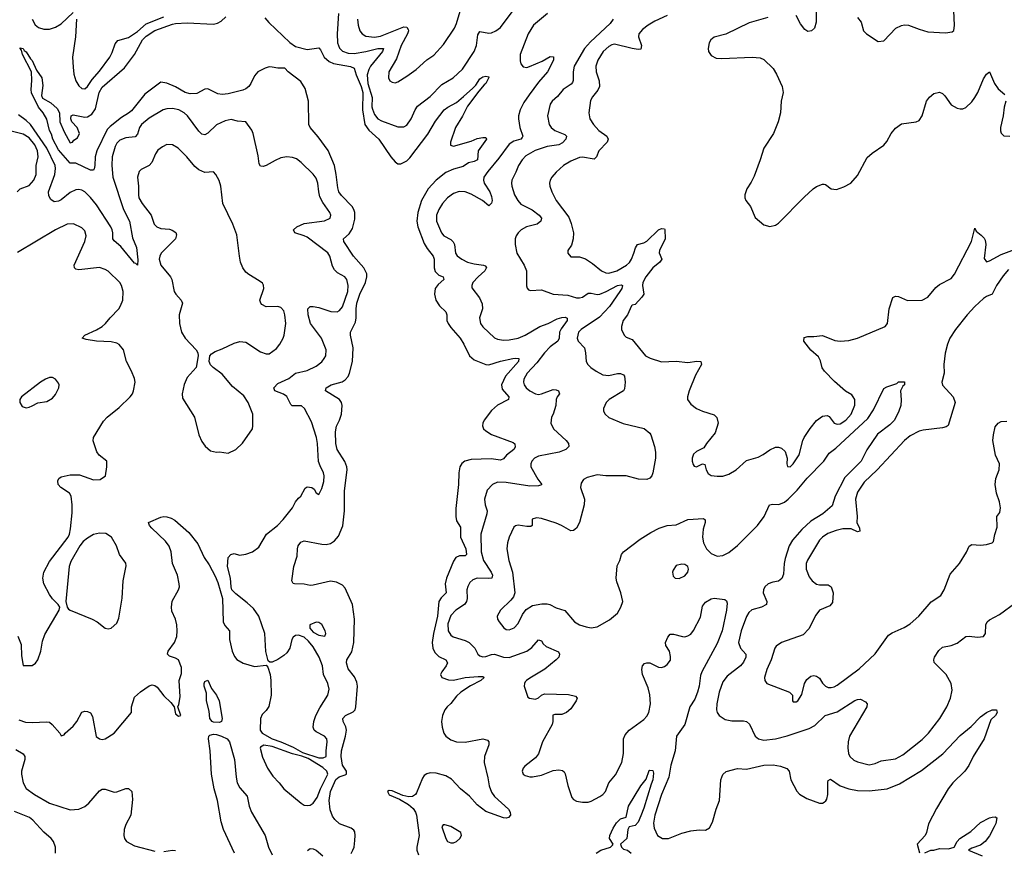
# Model space of a CAD drawing. Header units: inches. Extents: x 1550315 to 1685896, y 510706 to 640504.
# Tile 48 of 256: x 1582226 to 1588952, y 540969 to 546647. Entities that reach past the tile are written whole.
import ezdxf

# ---------------------------------------------------------------- set-up
doc = ezdxf.new("R2010")
doc.units = ezdxf.units.IN
doc.header["$MEASUREMENT"] = 0
doc.layers.add('B5584', color=7, linetype='Continuous')

msp = doc.modelspace()

# ---------------------------------------------------------------- linework, layer by layer
at = {"layer": 'B5584', "color": 5}
for points, elevation in [([(1582310, 546650.6), (1582331.7, 546611.7), (1582353.5, 546593.5), (1582390, 546582.4), (1582430, 546583.1), (1582470, 546596), (1582510, 546618.9), (1582590, 546697.1)], 540), ([(1584403.6, 546690), (1584393.9, 546550), (1584396.6, 546490), (1584410, 546452.9), (1584430, 546432.7), (1584470, 546417.3), (1584510, 546416.3), (1584590.2, 546429.8), (1584672.3, 546450), (1584711.3, 546451.3), (1584704, 546430), (1584622.3, 546330), (1584610, 546306.9), (1584599.6, 546270), (1584604.8, 546210), (1584634.6, 546114.6), (1584632.1, 546052.1), (1584635.6, 546035.6), (1584650, 545999.6), (1584672.6, 545970), (1584696.7, 545956.7), (1584810, 545914.9), (1584850, 545913.7), (1584870, 545926.4), (1584900.4, 545970), (1584927.6, 546030), (1584944.3, 546055.8), (1585030, 546122.6), (1585110, 546203.5), (1585187.1, 546250), (1585251, 546309), (1585330.6, 546430), (1585345.6, 546470), (1585355.8, 546544.2), (1585370, 546567), (1585430, 546555.3), (1585450, 546558), (1585477.6, 546570), (1585510, 546594.8), (1585590, 546700.9)], 540), ([(1584533, 546650), (1584537.8, 546610), (1584550.2, 546570.2), (1584565.7, 546550), (1584590, 546535.2), (1584650, 546526.8), (1584690, 546534.2), (1584850, 546597.6), (1584870, 546596.1), (1584879.4, 546579.4), (1584881.1, 546570), (1584874.4, 546550), (1584832, 546470), (1584801, 546379), (1584747.7, 546290), (1584744.4, 546250), (1584754.8, 546230), (1584770, 546219.1), (1584790, 546215.5), (1584810, 546223.1), (1584870, 546260.3), (1584934, 546306), (1585007.9, 546372.1), (1585056, 546404), (1585121.5, 546478.5), (1585195.1, 546590), (1585210, 546622), (1585234.8, 546705.2)], 560), ([(1585830.4, 546689.6), (1585736.4, 546610), (1585700.1, 546550), (1585645.5, 546410), (1585645.4, 546365.4), (1585650, 546346), (1585664.7, 546324.7), (1585690, 546321.3), (1585708.1, 546328.1), (1585795.8, 546364.2), (1585850, 546395.2), (1585873.3, 546393.3), (1585872.8, 546370), (1585831.5, 546290), (1585770, 546219.4), (1585705.6, 546134.4), (1585670, 546081), (1585644.5, 546030), (1585633.5, 545990), (1585634.4, 545970), (1585643.5, 545910), (1585663.6, 545850), (1585659, 545841), (1585650.3, 545830), (1585602.5, 545817.5), (1585570, 545796.8), (1585499.9, 545700.1), (1585422.8, 545610), (1585397.3, 545570), (1585393.9, 545550), (1585398.8, 545530), (1585436.4, 545470), (1585450, 545438.4), (1585452.5, 545410), (1585448.1, 545391.9), (1585430, 545375.1), (1585388.3, 545410), (1585310, 545455.4), (1585270, 545471.4), (1585227.8, 545472.2), (1585190, 545458.7), (1585147.7, 545430), (1585114.7, 545390), (1585090, 545349.6), (1585073.4, 545310), (1585073.4, 545270), (1585106.3, 545190), (1585123.8, 545170), (1585170, 545143.6), (1585187.8, 545127.8), (1585196.5, 545110), (1585204, 545050), (1585213.6, 545033.6), (1585245.5, 545010), (1585285.5, 544990), (1585330, 544977.2), (1585394, 544970), (1585404.9, 544965), (1585413.7, 544953.7), (1585403.9, 544930), (1585357.7, 544890), (1585322, 544850), (1585314.4, 544830), (1585315.2, 544815.2), (1585366.4, 544746.4), (1585384.6, 544704.6), (1585388, 544670), (1585366.5, 544610), (1585374.6, 544570), (1585390, 544547.2), (1585470, 544472), (1585490, 544462.3), (1585530, 544456.2), (1585570, 544458.4), (1585630, 544469.3), (1585678.7, 544490), (1585778.9, 544550), (1585835.8, 544570), (1585897.1, 544602.9), (1585930, 544612.2), (1585952.7, 544612.7), (1585966.7, 544606.7), (1585966.2, 544590), (1585925.4, 544534.6), (1585914.1, 544510), (1585910.1, 544469.9), (1585902.9, 544450), (1585850, 544411.1), (1585812, 544370), (1585759.4, 544300.6), (1585692.8, 544230), (1585670.2, 544190), (1585667.6, 544170), (1585672, 544150), (1585685.6, 544130), (1585710.2, 544110), (1585750, 544089.6), (1585770, 544085.9), (1585790, 544089.1), (1585870, 544118.3), (1585890, 544116.8), (1585906.4, 544110), (1585914, 544090), (1585897.1, 544070), (1585890.4, 544050), (1585888.9, 544010), (1585870.2, 543949.8), (1585859.5, 543930), (1585854.4, 543890), (1585872.7, 543850), (1585958, 543770), (1585974, 543750), (1585977.1, 543730), (1585956.4, 543710), (1585910.6, 543690), (1585770, 543663.8), (1585743.1, 543650), (1585724.6, 543630), (1585716.5, 543610), (1585716.5, 543590), (1585765.3, 543505.3), (1585792, 543470), (1585790, 543467), (1585770, 543459.7), (1585710, 543458.7), (1585550, 543483.1), (1585490, 543485.4), (1585455.5, 543470), (1585418.4, 543430), (1585402, 543370), (1585405.3, 543330), (1585418.5, 543290), (1585417.2, 543270), (1585376.3, 543130), (1585377.2, 543010), (1585394.3, 542950), (1585446.4, 542870), (1585454.6, 542850), (1585450.2, 542830), (1585430, 542826.5), (1585350, 542829), (1585321.3, 542818.7), (1585300.3, 542799.7), (1585286.6, 542773.4), (1585281.5, 542750), (1585283, 542690), (1585278.4, 542670), (1585264, 542650), (1585206.3, 542610), (1585170, 542573.7), (1585150, 542517.2), (1585152.6, 542470), (1585170, 542439.5), (1585187.3, 542427.3), (1585270, 542403.8), (1585296, 542390), (1585335.3, 542350), (1585356.5, 542310), (1585370, 542298.3), (1585390, 542292.6), (1585410, 542294.7), (1585450, 542308.4), (1585470, 542309.3), (1585530, 542288.3), (1585570, 542286.3), (1585690, 542330.2), (1585723.9, 542356.1), (1585770, 542406.7), (1585790, 542400.5), (1585801.4, 542381.4), (1585822.8, 542362.9), (1585905.7, 542325.7), (1585914.4, 542310), (1585908.4, 542290), (1585890.3, 542270), (1585813.8, 542206.2), (1585710, 542145.3), (1585686.9, 542130), (1585680, 542120), (1585673.4, 542110), (1585672.4, 542090), (1585696, 542016), (1585708.2, 542008.2), (1585750, 542001.6), (1585770, 542010.4), (1585789.6, 542030), (1585810, 542037.6), (1585974, 542034), (1586022.5, 542022.5), (1586034, 542010), (1586028, 541990), (1585990, 541937), (1585962, 541910), (1585930, 541897.2), (1585882, 541898), (1585867.2, 541892.8), (1585868.9, 541850), (1585864.2, 541830), (1585796.9, 541710), (1585771.1, 541628.9), (1585750, 541600.5), (1585676.7, 541543.3), (1585666, 541530), (1585659.3, 541510), (1585664.9, 541490), (1585679.5, 541479.5), (1585710, 541470.3), (1585730, 541470.3), (1585790, 541483.6), (1585870, 541514.9), (1585910, 541518.3), (1585933.8, 541513.8), (1585945.9, 541505.8), (1585952.8, 541492.8), (1585970, 541411.3), (1585997.1, 541330), (1586010, 541315.5), (1586030, 541304.9), (1586070, 541297.6), (1586110, 541298.7), (1586130, 541303.7), (1586190, 541336.5), (1586210.6, 541349.4), (1586228.4, 541371.6), (1586250, 541430.4), (1586295.3, 541484.7), (1586339.4, 541570), (1586351.4, 541630), (1586351.8, 541730), (1586361.3, 541758.7), (1586388.4, 541790), (1586490, 541863.2), (1586510, 541885.3), (1586523.5, 541910), (1586534.8, 541970), (1586530.7, 542030.7), (1586519, 542079), (1586479.7, 542170), (1586474.8, 542205.2), (1586481.2, 542230), (1586495.1, 542244.9), (1586510, 542250.6), (1586530, 542250.6), (1586590, 542221.6), (1586610, 542219.5), (1586630, 542225.3), (1586650, 542238.4), (1586670.8, 542269.2), (1586672.9, 542292.9), (1586665.1, 542330), (1586640.9, 542370), (1586638, 542390), (1586654.2, 542425.8), (1586670, 542446), (1586693.2, 542446.8), (1586754, 542430), (1586770, 542428.7), (1586790, 542434.4), (1586810, 542447), (1586830, 542470.6), (1586876.6, 542563.4), (1586890, 542637.3), (1586910, 542664.9), (1586950, 542688.9), (1586970, 542693.7), (1587042.5, 542682.5), (1587054.8, 542674.8), (1587058.2, 542658.2), (1587055.3, 542610), (1587024.8, 542470), (1586990, 542383), (1586885.9, 542190), (1586876.7, 542163.3), (1586868.4, 542090), (1586856.5, 542050), (1586837.9, 542002.1), (1586804.6, 541950), (1586768.6, 541830), (1586712, 541750), (1586703.6, 541650), (1586673.4, 541550), (1586660.6, 541470), (1586610, 541351.3), (1586565.3, 541210), (1586554.7, 541154.7), (1586559.1, 541119.1), (1586583.1, 541070), (1586616, 541050), (1586657.2, 541050), (1586750, 541085.7), (1586810, 541101.3), (1586867.7, 541107.7), (1586910, 541106), (1586937.6, 541122.4), (1586959.7, 541160.3), (1586982.7, 541250), (1587006.8, 541310), (1587015.4, 541450), (1587030, 541487.3), (1587051.3, 541508.7), (1587130, 541528.4), (1587190, 541523.1), (1587310, 541551.5), (1587372.1, 541552.1), (1587423.4, 541543.4), (1587467.5, 541527.5), (1587482.8, 541510), (1587493.4, 541450), (1587533.8, 541373.8), (1587553, 541353), (1587602.6, 541322.6), (1587690, 541291.5), (1587710, 541291.7), (1587722.4, 541297.6), (1587733.8, 541306.2), (1587740.7, 541319.3), (1587747, 541350), (1587746.3, 541433.7), (1587750, 541446.8), (1587765.8, 541454.2), (1587830.5, 541410), (1587890.7, 541390), (1587950, 541377.8), (1588030, 541375), (1588150.9, 541389.1), (1588236.9, 541423.1), (1588386, 541514), (1588531.2, 541628.8), (1588650, 541753.4), (1588725.1, 541814.9), (1588790, 541882.4), (1588830, 541910.4), (1588869.7, 541930.3), (1588898, 541930), (1588903.8, 541910), (1588891.6, 541890), (1588860.3, 541859.7), (1588815.2, 541730), (1588740.2, 541610), (1588710.9, 541549.1), (1588683.2, 541510), (1588601.6, 541430), (1588569.3, 541390), (1588490, 541255.4), (1588434.9, 541150), (1588420.4, 541090), (1588410.5, 541070), (1588356.3, 541010), (1588372, 540952)], 540), ([(1586650, 546675.6), (1586563.7, 546636.3), (1586520.2, 546610), (1586480.9, 546579.1), (1586456.2, 546550), (1586453.5, 546530), (1586474.6, 546470), (1586470, 546446), (1586450, 546444.1), (1586410, 546451.1), (1586290, 546479.2), (1586270, 546475.4), (1586250, 546465), (1586212.8, 546430), (1586174.2, 546370), (1586161.7, 546330), (1586164.3, 546290), (1586185.2, 546230), (1586187.2, 546190), (1586175, 546165), (1586139.1, 546120.9), (1586125.1, 546094.9), (1586113.6, 546010), (1586120.2, 545970), (1586145.2, 545930), (1586181.5, 545890), (1586237.1, 545850), (1586246.4, 545830), (1586239.5, 545810), (1586181.8, 545750), (1586165.8, 545710), (1586150, 545693.3), (1586070, 545708.2), (1586050, 545705.7), (1585990, 545680.7), (1585941.1, 545650), (1585890, 545604.7), (1585860.3, 545570), (1585848.9, 545550), (1585844.9, 545530), (1585846.5, 545510), (1585860.9, 545470), (1585891.1, 545410), (1585977.6, 545297.6), (1585993.9, 545253.9), (1586008, 545190), (1586007.9, 545150), (1585994.3, 545105.7), (1585970.5, 545070), (1585970.7, 545050), (1585990, 545026.8), (1586050, 545026), (1586090, 545011.4), (1586139.6, 544979.6), (1586201.1, 544930), (1586230, 544915.9), (1586250, 544914), (1586305.1, 544930), (1586370.8, 544970), (1586391.7, 544988.3), (1586404.9, 545010), (1586422.3, 545050), (1586431.8, 545088.2), (1586447.3, 545110), (1586490, 545121.3), (1586510, 545132.1), (1586590, 545210.1), (1586610, 545218.7), (1586630, 545218), (1586633.5, 545213.5), (1586634.7, 545150), (1586595.6, 545070), (1586593.3, 545053.3), (1586612.2, 545010), (1586599.7, 544990), (1586550, 544951.1), (1586503.3, 544890), (1586483.7, 544850), (1586480.1, 544830), (1586488.9, 544770), (1586477, 544750), (1586430, 544699.3), (1586410, 544695.1), (1586406, 544690), (1586377.1, 544630), (1586348.9, 544590), (1586337.3, 544550), (1586337.3, 544530), (1586355.5, 544490), (1586370, 544477.1), (1586410, 544462), (1586501.6, 544350), (1586532.4, 544332.4), (1586610, 544307.2), (1586710, 544313.1), (1586790, 544303.6), (1586852.5, 544312.5), (1586878, 544310), (1586883, 544290), (1586843.1, 544216.9), (1586798.9, 544110), (1586787, 544070), (1586788.7, 544050), (1586810, 544018.4), (1586850, 543988.7), (1586890.2, 543970.2), (1586970, 543946.7), (1586987.8, 543927.8), (1586996.4, 543890), (1586978, 543822), (1586917.3, 543750), (1586899.9, 543720.1), (1586850, 543696.2), (1586830, 543677.2), (1586820.5, 543650), (1586820.5, 543630), (1586826.2, 543606.2), (1586834.4, 543594.4), (1586850, 543590.7), (1586890, 543611), (1586906.8, 543606.8), (1586915.8, 543570), (1586930, 543543.8), (1586950, 543532.2), (1586990, 543525.7), (1587030, 543526), (1587070, 543539.6), (1587120.7, 543570), (1587190, 543632.7), (1587270, 543657.4), (1587304.7, 543675.3), (1587350, 543707), (1587390, 543724.2), (1587410, 543725.3), (1587430, 543718.4), (1587454.3, 543694.3), (1587468.4, 543650), (1587465.5, 543610), (1587470, 543592), (1587490, 543590.8), (1587510, 543610.8), (1587550, 543671.3), (1587575.1, 543770), (1587584.4, 543790), (1587626.8, 543853.3), (1587670, 543907.4), (1587710, 543936.4), (1587741.1, 543941.1), (1587754.6, 543934.6), (1587790.6, 543890), (1587810, 543882), (1587830, 543884.7), (1587870, 543910.2), (1587905.3, 543950), (1587931.8, 544011.8), (1587930.9, 544050), (1587920.5, 544070), (1587910, 544082.9), (1587868.3, 544108.3), (1587792.7, 544172.7), (1587724.9, 544244.9), (1587708.3, 544268.3), (1587695.8, 544315.8), (1587682, 544342), (1587630, 544387), (1587582, 544450), (1587586, 544474), (1587610, 544480.3), (1587650, 544480.3), (1587710, 544488.5), (1587793.3, 544453.3), (1587830, 544450.3), (1587890, 544453.7), (1587950, 544470.3), (1588137.2, 544550), (1588155.1, 544570), (1588164.6, 544670), (1588191.1, 544748.9), (1588210, 544756.5), (1588230, 544754.3), (1588290, 544728.2), (1588390, 544730.3), (1588430, 544750.3), (1588484.5, 544815.5), (1588510, 544837), (1588590, 544878), (1588612.2, 544907.8), (1588728.5, 545130), (1588750, 545222), (1588761.1, 545201.1), (1588794.9, 545174.9), (1588814.3, 545154.3), (1588820.5, 545140.5), (1588824.9, 545110), (1588814.3, 545014.3), (1588830, 544992.2), (1588850, 544998), (1588930, 545041.8), (1589070, 545094)], 580), ([(1587666.3, 546710), (1587667.4, 546630), (1587654.4, 546590), (1587634, 546570), (1587610, 546565.6), (1587590, 546579.3), (1587559.5, 546619.5), (1587530, 546676.2)], 620), ([(1587950, 546661.6), (1587974.4, 546630), (1587990.5, 546570.5), (1588010.5, 546550.5), (1588090, 546498.8), (1588130, 546502.8), (1588211.3, 546588.7), (1588250, 546608.4), (1588270, 546612.2), (1588298, 546610), (1588370, 546581.3), (1588430, 546564.2), (1588550, 546557.1), (1588596.6, 546563.4), (1588606.3, 546573.7), (1588612.9, 546607.1), (1588608.3, 546710)], 640), ([(1584490, 540946.8), (1584502, 540970), (1584510, 540990.4), (1584516.3, 541036.3), (1584518.4, 541070), (1584514.6, 541094.6), (1584507.4, 541107.4), (1584490, 541119.4), (1584410, 541149.9), (1584379.3, 541179.3), (1584363.4, 541203.4), (1584346.4, 541246.4), (1584339.3, 541310), (1584349.9, 541370), (1584386.5, 541453.5), (1584407.9, 541472.1), (1584450, 541483.7), (1584457.3, 541490), (1584457.9, 541510), (1584430.8, 541550.8), (1584422.2, 541610), (1584424.8, 541650), (1584451.7, 541750), (1584457.4, 541790), (1584453.3, 541813.3), (1584436.2, 541850), (1584432.4, 541870), (1584450.6, 541889.4), (1584504.9, 541915.1), (1584516.4, 541930), (1584522.7, 541950), (1584533.2, 542090), (1584530, 542118), (1584513.7, 542153.7), (1584468.7, 542210), (1584458, 542250), (1584460.8, 542270), (1584494.3, 542325.7), (1584509, 542390), (1584513.5, 542550), (1584499.9, 542650), (1584450, 542761.3), (1584430, 542780.4), (1584390, 542801.1), (1584350, 542809.6), (1584230, 542780.4), (1584210, 542779.7), (1584168.7, 542788.7), (1584102, 542790), (1584093.8, 542793.8), (1584084.5, 542810), (1584097.4, 542910), (1584120.5, 542979.5), (1584123.8, 543030), (1584129, 543050), (1584145.6, 543074.4), (1584170, 543084.7), (1584290, 543061.1), (1584319.9, 543059.9), (1584350, 543065.8), (1584376, 543084), (1584403.8, 543116.2), (1584433.1, 543186.9), (1584445.6, 543290), (1584445.3, 543425.3), (1584462.2, 543570), (1584459.9, 543590), (1584446.6, 543626.6), (1584393.9, 543710), (1584386.2, 543750), (1584384.2, 543830), (1584390.6, 543869.4), (1584410, 543908.4), (1584423.4, 543950), (1584429, 544010), (1584423.1, 544030), (1584409.7, 544050), (1584315.6, 544110), (1584318.4, 544130), (1584353.6, 544150), (1584428, 544172), (1584450, 544185.4), (1584470, 544207.6), (1584479.5, 544230), (1584499.2, 544310), (1584504.1, 544404.1), (1584486.2, 544490), (1584486.2, 544510), (1584520.6, 544579.4), (1584525.4, 544610), (1584523.8, 544670), (1584527.8, 544710), (1584548.3, 544771.7), (1584588.8, 544850), (1584597.8, 544890), (1584596.5, 544910), (1584576.8, 544950), (1584505.8, 545030), (1584439.3, 545130), (1584437.7, 545150), (1584477.1, 545182.9), (1584499.2, 545220.8), (1584515.6, 545284.4), (1584515.3, 545330), (1584509.4, 545350), (1584496.9, 545370), (1584424.4, 545444.4), (1584407, 545470), (1584398.6, 545498.6), (1584388.8, 545588.8), (1584377, 545650), (1584333.9, 545753.9), (1584265.8, 545845.8), (1584210, 545909.7), (1584200.8, 545930), (1584198.9, 546090), (1584177, 546177.1), (1584145.3, 546225.3), (1584060.3, 546290), (1584036.2, 546316.2), (1583990, 546316.3), (1583950, 546323.7), (1583930, 546324.2), (1583903.2, 546316.8), (1583852, 546290), (1583830, 546263.9), (1583805.4, 546210), (1583790, 546189.8), (1583770, 546174.6), (1583750, 546165), (1583650, 546140.3), (1583610, 546136.4), (1583579.7, 546139.7), (1583510, 546175.1), (1583490, 546172), (1583436.7, 546143.3), (1583390, 546139.7), (1583355.1, 546150), (1583290, 546187.4), (1583230, 546213.6), (1583190, 546219.5), (1583081.7, 546138.3), (1582990, 546025.1), (1582970, 546007.6), (1582920.9, 545979.1), (1582842.9, 545917.1), (1582824.3, 545895.7), (1582753.5, 545750), (1582741.1, 545710), (1582739.5, 545650), (1582733.4, 545626.6), (1582730, 545619), (1582710, 545618), (1582610, 545666.6), (1582570, 545667.3), (1582490, 545758.2), (1582453, 545830), (1582443.9, 545863.9), (1582429.4, 545890), (1582410, 545968), (1582386, 546010), (1582355.1, 546050), (1582306.1, 546146.1), (1582303.6, 546170), (1582309.6, 546230.4), (1582306.3, 546290), (1582244.7, 546410), (1582238, 546438), (1582228, 546450), (1582230, 546454.8), (1582250, 546450.3), (1582257.1, 546437.1), (1582270, 546428.4), (1582299, 546379), (1582310, 546368.2), (1582341.6, 546301.6), (1582376.5, 546250), (1582383.8, 546196.2), (1582375.5, 546130), (1582380.5, 546110), (1582438.2, 546078.2), (1582481.1, 546041.1), (1582498, 546010), (1582500.4, 545950), (1582530, 545881), (1582570, 545804.7), (1582586, 545810), (1582596.4, 545823.6), (1582620.4, 545839.6), (1582634, 545870), (1582618, 545910), (1582582, 545950), (1582575.3, 545970), (1582578, 545990), (1582590, 545996), (1582670, 545980.3), (1582690, 545982), (1582719.2, 546000.8), (1582743, 546037), (1582769.2, 546150), (1582790, 546186.7), (1582941.5, 546318.5), (1583010, 546410.2), (1583064.6, 546510), (1583090, 546535.3), (1583150, 546574.2), (1583270, 546617.7), (1583290, 546622.2), (1583370, 546624.9), (1583550, 546617.1), (1583576, 546624), (1583602.3, 546637.7), (1583633.6, 546666.4)], 520), ([(1582612.8, 546650), (1582607, 546530), (1582587.5, 546390), (1582590, 546322), (1582595.6, 546275.6), (1582609.4, 546230), (1582630, 546194.9), (1582650, 546176), (1582670, 546174.3), (1582690, 546191.4), (1582721.6, 546238.4), (1582770, 546294.2), (1582840.8, 546390), (1582857.6, 546422.4), (1582877.2, 546482.8), (1582896.1, 546503.9), (1582970, 546525.2), (1583030, 546567.5), (1583090, 546619), (1583210, 546666.8)], 540), ([(1583900.7, 546660.7), (1583926.9, 546626.9), (1584070.7, 546490.7), (1584110, 546464.5), (1584190, 546442.7), (1584270, 546454.3), (1584281.5, 546441.5), (1584306.3, 546390), (1584341, 546361), (1584370, 546347.3), (1584486.6, 546326.6), (1584510, 546315), (1584524.4, 546270), (1584559.3, 546190), (1584569.7, 546150.3), (1584567, 546030), (1584584.5, 545930), (1584610, 545892.1), (1584679.3, 545830), (1584760.2, 545710), (1584790, 545674.7), (1584810, 545662), (1584830, 545661.8), (1584870, 545682.9), (1584890, 545702.6), (1585014.8, 545865.2), (1585066.4, 545953.6), (1585125.8, 546030), (1585150, 546050.2), (1585210, 546080.9), (1585258.2, 546121.8), (1585321.8, 546178.2), (1585340.9, 546199.1), (1585370, 546244), (1585390, 546256.3), (1585410, 546260.5), (1585430, 546256), (1585431.7, 546251.7), (1585410.2, 546210), (1585398, 546202), (1585361.3, 546158.7), (1585285.1, 546054.9), (1585250, 545986.8), (1585202.4, 545910), (1585167.8, 545810), (1585168.4, 545788.4), (1585190, 545782.4), (1585310, 545816.5), (1585350, 545834), (1585390, 545842.4), (1585410, 545841), (1585415.5, 545830), (1585357.1, 545750), (1585352.8, 545690), (1585330, 545676.9), (1585291, 545669), (1585256.1, 545643.9), (1585190, 545624.9), (1585137.8, 545602.2), (1585070, 545549.8), (1585017.2, 545490), (1584970.7, 545410), (1584944.8, 545330), (1584938.6, 545270), (1584946.3, 545230), (1584990, 545116.5), (1585010, 545082.4), (1585051.4, 545030), (1585057.7, 545010), (1585057, 544950), (1585064.9, 544924.9), (1585090, 544900.7), (1585118, 544890), (1585121.3, 544881.3), (1585123.7, 544870), (1585083.5, 544836.5), (1585064.5, 544810), (1585058.8, 544770), (1585068.1, 544730), (1585092.8, 544690), (1585137.8, 544650), (1585143.7, 544630), (1585144.6, 544590), (1585153, 544570), (1585170, 544543.6), (1585234.8, 544470), (1585259.8, 544430), (1585298.8, 544350), (1585330, 544321.5), (1585410, 544290.9), (1585430, 544288), (1585510, 544311.7), (1585595.1, 544330), (1585613.1, 544333.1), (1585634.9, 544330), (1585633.4, 544310), (1585545.3, 544210), (1585517.9, 544150), (1585520.7, 544120.7), (1585567, 544070), (1585565.5, 544050), (1585490, 544011.9), (1585450, 543975.1), (1585398.6, 543910), (1585389.2, 543890), (1585386.9, 543870), (1585395.3, 543850), (1585410, 543836.1), (1585450, 543811.6), (1585596.7, 543756.7), (1585607.6, 543747.6), (1585610, 543725.6), (1585600.8, 543710), (1585550.8, 543669.2), (1585530, 543646), (1585510, 543636), (1585445.6, 543645.6), (1585310, 543641.4), (1585266.7, 543630), (1585246.3, 543613.7), (1585232.3, 543590), (1585225.4, 543550), (1585223, 543470), (1585205.7, 543305.8), (1585204.8, 543250), (1585210, 543221.6), (1585238.2, 543178.2), (1585238, 543110), (1585273.5, 543030), (1585277.2, 542990), (1585270, 542981.5), (1585230, 542981.8), (1585206, 542970), (1585190, 542945.4), (1585142.1, 542830), (1585133.1, 542790), (1585138.9, 542730), (1585104.3, 542695.8), (1585089.7, 542670.3), (1585081.1, 542570), (1585052, 542450), (1585043.3, 542390), (1585047.6, 542350), (1585061.1, 542321.1), (1585090, 542294.2), (1585135.8, 542270), (1585147.7, 542250), (1585138.6, 542230), (1585109.1, 542190), (1585100.9, 542170), (1585108.5, 542150), (1585154.2, 542134.2), (1585190, 542131.5), (1585270, 542149.5), (1585358, 542158), (1585390, 542156.5), (1585399.5, 542150), (1585374.9, 542130), (1585305.9, 542094.1), (1585240.3, 542050), (1585210, 542022), (1585170, 541971.7), (1585145.2, 541950), (1585130.1, 541929.9), (1585115.1, 541890), (1585108.4, 541850), (1585111.6, 541810), (1585123, 541770), (1585136.2, 541750), (1585170, 541724.2), (1585210, 541709.3), (1585270, 541707.5), (1585390.3, 541730.3), (1585422, 541722), (1585431, 541710), (1585430.8, 541690.8), (1585401.1, 541610), (1585398.2, 541570), (1585424, 541464), (1585432.5, 541410), (1585450, 541365.3), (1585470, 541337.4), (1585564.9, 541250), (1585575.8, 541230), (1585578, 541210), (1585566, 541194), (1585550, 541189.6), (1585530, 541191.5), (1585410, 541235.3), (1585350, 541280.3), (1585298.7, 541338.7), (1585237.3, 541390), (1585175.5, 541455.5), (1585137.7, 541477.7), (1585070, 541495.2), (1585030, 541498.9), (1585007.4, 541492.6), (1584990, 541480.5), (1584978.3, 541461.7), (1584937.6, 541362.4), (1584929.3, 541350), (1584910, 541337.5), (1584884.6, 541335.4), (1584843.3, 541343.3), (1584770, 541374.9), (1584750, 541376.9), (1584738.5, 541370), (1584750, 541347.3), (1584819.4, 541319.4), (1584881.7, 541281.7), (1584913.9, 541253.9), (1584930.1, 541230), (1584936.4, 541210), (1584954, 541070), (1584939.5, 540990), (1584939.8, 540970), (1584950, 540938)], 520), ([(1586280.9, 546650), (1586259.5, 546620.5), (1586124.1, 546495.9), (1586083.9, 546450), (1586014.6, 546330), (1586005.7, 546290), (1586007.7, 546232.3), (1586001.3, 546218.7), (1585992.7, 546207.3), (1585938.5, 546170), (1585899, 546121.1), (1585863.1, 546090), (1585848.9, 546070), (1585832, 545990), (1585843.7, 545930), (1585857, 545910), (1585880.9, 545890), (1585950, 545862.8), (1585962, 545850), (1585955.9, 545830), (1585934, 545806), (1585910, 545791.7), (1585830, 545779.2), (1585746.8, 545753.2), (1585683.5, 545716.5), (1585657.5, 545690), (1585632.8, 545650), (1585616.2, 545603.8), (1585588.9, 545550), (1585586.3, 545530), (1585587.7, 545510), (1585604.9, 545450), (1585627.9, 545410), (1585650, 545387.2), (1585727.6, 545347.6), (1585773.7, 545310), (1585790.3, 545290), (1585785.7, 545270), (1585761.3, 545250), (1585688, 545230), (1585652, 545210), (1585630, 545189.6), (1585617.4, 545170), (1585611.7, 545150), (1585611.7, 545110), (1585622.4, 545050), (1585672.8, 544970), (1585687.4, 544930), (1585688.5, 544828.5), (1585692.5, 544812.5), (1585701.3, 544801.3), (1585715.9, 544795.9), (1585790, 544799.6), (1585870, 544771.4), (1585970, 544764.7), (1586030, 544745.4), (1586050, 544745.2), (1586070, 544750.2), (1586110, 544776.5), (1586130, 544778.2), (1586170, 544768.3), (1586190, 544771.9), (1586231.5, 544788.5), (1586310, 544830.6), (1586334.2, 544834.2), (1586343, 544830), (1586338.4, 544810), (1586326.4, 544790), (1586254.1, 544685.9), (1586185.9, 544614.1), (1586061.7, 544530), (1586043.6, 544510), (1586034, 544470), (1586042, 544450), (1586083.7, 544403.7), (1586092.2, 544370), (1586096.3, 544310), (1586107.3, 544290), (1586126.8, 544270), (1586163.4, 544243.4), (1586210, 544218.9), (1586250, 544214), (1586310, 544227.8), (1586330, 544227.7), (1586350, 544219.7), (1586357.4, 544210), (1586362.3, 544170), (1586356.5, 544123.5), (1586350.6, 544110), (1586252.2, 544050), (1586232.2, 544030), (1586213, 543990), (1586213.4, 543970), (1586224.9, 543950), (1586250, 543928.7), (1586347.6, 543887.6), (1586491.6, 543851.6), (1586530, 543820.7), (1586537.1, 543810), (1586562.4, 543730), (1586570.3, 543690), (1586568.5, 543650), (1586551.8, 543550), (1586543.8, 543530), (1586530, 543512.3), (1586510, 543502.9), (1586454, 543506), (1586369.8, 543529.8), (1586229.8, 543529.8), (1586170, 543534.7), (1586102.8, 543517.2), (1586076.4, 543503.6), (1586060.9, 543479.1), (1586057.1, 543450), (1586084.6, 543370), (1586081.7, 543330), (1586051.1, 543208.9), (1586030, 543171.6), (1586010, 543155.4), (1585990, 543153.7), (1585927, 543190), (1585890, 543205.7), (1585790, 543236.9), (1585757.3, 543242.7), (1585726.3, 543233.7), (1585727.3, 543190), (1585716.9, 543183.1), (1585690, 543181.8), (1585630, 543190.7), (1585613.1, 543186.9), (1585602.6, 543177.4), (1585569, 543110), (1585558.5, 543070), (1585554.4, 543030), (1585568, 542950), (1585592.9, 542870), (1585607.6, 542730), (1585598.2, 542701.8), (1585582, 542678), (1585510.3, 542609.6), (1585488.2, 542570), (1585490.5, 542550), (1585500.5, 542530), (1585534, 542490), (1585550, 542479.3), (1585570, 542476.4), (1585603.7, 542490), (1585630, 542519.1), (1585659.7, 542580.3), (1585685.2, 542614.8), (1585730, 542642.4), (1585792.7, 542652.7), (1585830, 542652.8), (1585848.3, 542648.3), (1585890, 542627), (1585948.8, 542608.8), (1586014.9, 542530), (1586050, 542510.3), (1586095.5, 542495.5), (1586130, 542490.2), (1586170, 542496.1), (1586255.6, 542544.4), (1586310, 542590.6), (1586333.3, 542630), (1586345.6, 542670), (1586333.3, 542730), (1586304.6, 542804.6), (1586299.7, 542830), (1586307.2, 542912.8), (1586326.6, 542950), (1586336.2, 542990), (1586350, 543010.4), (1586463.7, 543096.3), (1586538, 543142), (1586594, 543170), (1586650, 543188.4), (1586710, 543194.9), (1586790, 543230.3), (1586896.4, 543236.4), (1586907.5, 543227.5), (1586908.2, 543210), (1586895.8, 543164.2), (1586890.2, 543110), (1586897.7, 543070), (1586917.2, 543030), (1586950, 542997.2), (1586990, 542979.7), (1587030, 542983.8), (1587070, 543003.9), (1587130, 543051.8), (1587267.2, 543190), (1587311.5, 543250), (1587349.1, 543330.9), (1587370, 543336.2), (1587412.4, 543332.4), (1587450, 543349.5), (1587476, 543370), (1587537.2, 543430), (1587606.5, 543513.5), (1587719.8, 543630), (1587755.4, 543684.6), (1587801.9, 543718.1), (1588019.1, 543920.9), (1588059, 543981), (1588130, 544124.9), (1588150, 544138.4), (1588218.9, 544161.1), (1588230, 544170.8), (1588270, 544172), (1588271, 544150), (1588258, 544142), (1588242.8, 544110), (1588247.9, 544047.9), (1588244.9, 544010), (1588231.8, 543970), (1588201.8, 543910), (1588170, 543876.5), (1588085.8, 543814.2), (1588012.6, 543707.4), (1587973.2, 543630), (1587862.5, 543517.5), (1587796.8, 543390), (1587775.2, 543324.8), (1587711.4, 543270), (1587630, 543218.9), (1587570, 543162), (1587504.1, 543090), (1587482.6, 543050), (1587455.9, 542964.1), (1587447.3, 542930), (1587444.1, 542855.9), (1587433.2, 542826.8), (1587410.2, 542809.8), (1587370, 542802.7), (1587338.4, 542790), (1587317, 542770), (1587306, 542750), (1587304.9, 542730), (1587330.3, 542670), (1587327.2, 542650), (1587293, 542630), (1587228, 542612), (1587206.5, 542593.5), (1587190, 542566.6), (1587154.2, 542470), (1587136.5, 542390), (1587148.9, 542350), (1587187, 542310), (1587186.3, 542290), (1587170, 542255.6), (1587150, 542229.7), (1587059.6, 542160.4), (1587030, 542121.6), (1587004.9, 542050), (1586988.8, 541970), (1586986, 541930), (1586990.5, 541910), (1587004, 541890), (1587044.2, 541864.2), (1587090, 541854.6), (1587170, 541854.6), (1587190.6, 541850), (1587212, 541832), (1587249.2, 541750), (1587273, 541730), (1587310, 541722.2), (1587390, 541730.8), (1587468.9, 541751.1), (1587619, 541800.9), (1587656.9, 541823.1), (1587727.6, 541890), (1587810, 541914.4), (1587930, 541992.9), (1587950, 542000.3), (1587970, 542001.3), (1588004.1, 541984.1), (1588016, 541970), (1588014, 541950), (1587894.2, 541750), (1587884.9, 541710), (1587882.4, 541670), (1587887.6, 541630), (1587897, 541610), (1587925.1, 541585.1), (1587950, 541572.9), (1588030, 541554), (1588070, 541562), (1588110, 541581.1), (1588210, 541594.6), (1588259.5, 541620.5), (1588390, 541726), (1588435.3, 541770), (1588511.7, 541870), (1588559.2, 541950), (1588585.7, 542010), (1588597, 542063), (1588589.8, 542110), (1588554.6, 542170), (1588473.6, 542253.6), (1588470.8, 542270), (1588476.1, 542290), (1588504.5, 542335.5), (1588530, 542357.1), (1588590, 542368.2), (1588630, 542385.5), (1588690, 542430.4), (1588712.5, 542432.5), (1588770, 542424.9), (1588809.2, 542430.8), (1588824, 542450), (1588826, 542510), (1588836, 542530), (1588850, 542544), (1588918.3, 542581.7), (1589030, 542664)], 560), ([(1587337.2, 546662.8), (1587210, 546625.5), (1587050, 546548.6), (1586970, 546527.1), (1586946.3, 546510), (1586936, 546490), (1586928.9, 546450), (1586931.8, 546430), (1586950, 546402), (1586984.7, 546384.7), (1587021.8, 546381.8), (1587230.3, 546390.3), (1587285.3, 546385.3), (1587310, 546375.5), (1587372.9, 546312.9), (1587395.6, 546275.6), (1587434.4, 546190), (1587440.5, 546150), (1587427.3, 546090), (1587423, 546010), (1587406.7, 545950), (1587375.8, 545870), (1587308.5, 545770), (1587284.9, 545690), (1587243, 545577), (1587223.7, 545536.3), (1587192.4, 545490), (1587179.5, 545450), (1587179.3, 545430), (1587186, 545410), (1587219.3, 545370), (1587250, 545296), (1587310, 545244), (1587350, 545233), (1587390, 545242.4), (1587410, 545255.8), (1587585.9, 545434.1), (1587646.6, 545490), (1587670, 545506), (1587710, 545523), (1587722, 545522), (1587730, 545520.7), (1587770, 545490.7), (1587805.5, 545485.5), (1587856.2, 545503.8), (1587903.7, 545530), (1587950, 545583), (1588016, 545704), (1588050, 545734.9), (1588129.8, 545790.2), (1588150, 545814), (1588179.6, 545870), (1588210, 545905.5), (1588250, 545935.5), (1588350, 545948), (1588370, 545957.3), (1588390, 545991), (1588421.4, 546090), (1588441.6, 546118.3), (1588470, 546142.6), (1588510, 546152.3), (1588530, 546143.6), (1588547, 546127), (1588590, 546066), (1588630, 546042.6), (1588650, 546037), (1588670, 546037.6), (1588690, 546047), (1588730, 546085.7), (1588750, 546114.4), (1588770.8, 546150), (1588810, 546243), (1588830, 546275.5), (1588850, 546290.7), (1588884.4, 546210), (1588910, 546175.6), (1588955.5, 546135.5)], 620), ([(1588962.4, 546090), (1588950.2, 546050), (1588943.5, 545990), (1588926.7, 545910), (1588926.3, 545886.3), (1588930.4, 545870.4), (1588950, 545854), (1588990, 545850.5)], 620), ([(1582220.7, 541860.7), (1582265, 541845), (1582310, 541842.1), (1582410, 541847.8), (1582430, 541844.4), (1582448, 541830), (1582501, 541770), (1582510, 541752), (1582530, 541758), (1582537.2, 541770), (1582590, 541816.4), (1582616.4, 541850), (1582650, 541912.2), (1582670, 541921.1), (1582690, 541918.9), (1582710, 541907.7), (1582723, 541883), (1582747.9, 541747.9), (1582770, 541730.4), (1582790, 541726.7), (1582810, 541730.4), (1582870, 541770.4), (1582989.6, 541910), (1582988.4, 541950), (1583010, 542015.5), (1583050, 542052.7), (1583110, 542094), (1583130, 542100.7), (1583150, 542094.8), (1583164.5, 542084.5), (1583210, 542024.7), (1583259.1, 541979.1), (1583282, 541950), (1583290, 541902), (1583310, 541886.8), (1583326, 541890), (1583306, 541950), (1583313.6, 541966.4), (1583322, 542018), (1583316.2, 542130), (1583330, 542178), (1583330, 542219), (1583309.6, 542270), (1583290, 542282.6), (1583250, 542296.9), (1583235.6, 542310), (1583239.1, 542330), (1583282.4, 542390), (1583298.2, 542430), (1583302.3, 542470), (1583300.3, 542510), (1583291.1, 542550), (1583264.1, 542604.1), (1583261.7, 542630), (1583267.7, 542672.3), (1583310.7, 542750), (1583316.5, 542770), (1583314.8, 542790), (1583303.1, 542850), (1583268.7, 542928.7), (1583261.3, 543010), (1583247.8, 543047.8), (1583222, 543082), (1583127.8, 543170), (1583112.3, 543190), (1583105.2, 543210), (1583190, 543245.3), (1583210, 543250.4), (1583230, 543248.9), (1583259.7, 543239.7), (1583285.2, 543225.2), (1583381.8, 543141.8), (1583443.8, 543063.8), (1583486.9, 542970), (1583520, 542920), (1583562, 542842), (1583579.9, 542799.9), (1583610.4, 542690.4), (1583614.7, 542530), (1583626.2, 542506.2), (1583659.5, 542470), (1583658.9, 542410), (1583677, 542330), (1583692.8, 542292.8), (1583710, 542273), (1583752.9, 542247.1), (1583830, 542226), (1583910, 542234), (1583922, 542222), (1583936.3, 542170), (1583941.6, 542130), (1583943.1, 542030), (1583928.5, 541951.5), (1583910, 541925.2), (1583882, 541898), (1583870.5, 541869.5), (1583868.9, 541790), (1583881.3, 541770), (1583950, 541730.2), (1584010.6, 541710.5), (1584095, 541675), (1584156.6, 541636.6), (1584270, 541601.4), (1584300, 541600), (1584319.7, 541610), (1584318.7, 541650), (1584326.9, 541710), (1584323, 541730), (1584307, 541750), (1584250, 541778), (1584238, 541790), (1584231.1, 541810), (1584236.1, 541850), (1584249.8, 541890), (1584277, 541943), (1584330.8, 542029.2), (1584340.4, 542070), (1584330.9, 542110), (1584300.3, 542170), (1584293.6, 542230), (1584272.7, 542290), (1584230, 542360.5), (1584199.6, 542399.6), (1584170, 542426), (1584130, 542440.5), (1584110, 542438.4), (1584094.2, 542425.8), (1584085.5, 542410), (1584070.5, 542350), (1584050, 542319.3), (1584030, 542299.5), (1583990, 542272.7), (1583950, 542254), (1583935.3, 542255.3), (1583923.1, 542263.1), (1583907, 542327), (1583899.7, 542450), (1583859.6, 542570), (1583822.5, 542622.5), (1583780.8, 542660.8), (1583701.3, 542721.3), (1583676, 542750), (1583669.4, 542770), (1583666.3, 542830), (1583645.1, 542910), (1583649.4, 542970.6), (1583668, 542990), (1583690, 542997.1), (1583727.4, 542987.4), (1583770, 542992.4), (1583815.6, 543010), (1583859.3, 543040.7), (1583912.6, 543130), (1583987.2, 543190), (1584025, 543230), (1584088.6, 543310), (1584110, 543350.4), (1584130, 543377.1), (1584146.6, 543390), (1584175.5, 543444.5), (1584190, 543454.8), (1584222, 543450), (1584236.8, 543436.8), (1584250, 543412), (1584270, 543402), (1584290, 543442), (1584303.6, 543490), (1584306.3, 543530), (1584302, 543550), (1584277.6, 543597.6), (1584268, 543627.9), (1584261.3, 543750), (1584253.3, 543790), (1584218.6, 543898.6), (1584172.4, 543990), (1584150, 544008.2), (1584086.5, 544006.5), (1584077.3, 544017.3), (1584051.6, 544071.6), (1584027.1, 544087.1), (1583969.4, 544109.4), (1583962, 544130), (1583990, 544159.8), (1584065.2, 544194.8), (1584110, 544231.4), (1584190, 544248.2), (1584250, 544277.8), (1584290, 544308.8), (1584306.6, 544330), (1584316.4, 544350), (1584319.1, 544390), (1584287.6, 544470), (1584213.1, 544570), (1584197.4, 544630), (1584194.7, 544670), (1584210, 544686.7), (1584230, 544687.6), (1584270, 544679), (1584351.5, 544651.5), (1584394.5, 544650), (1584410, 544658.3), (1584430, 544684.2), (1584467.1, 544790), (1584469.8, 544830), (1584461.4, 544870), (1584448, 544890), (1584396.6, 544916.6), (1584376.3, 544936.3), (1584363, 544963), (1584343.5, 545030), (1584330, 545054), (1584190, 545159.9), (1584170, 545170.5), (1584104.5, 545190), (1584095.1, 545210), (1584119.1, 545230), (1584170, 545255), (1584307.3, 545272.7), (1584346.6, 545290), (1584351.5, 545310), (1584344.7, 545330), (1584297, 545397), (1584277, 545437), (1584268.7, 545470), (1584263.1, 545530), (1584250, 545562.9), (1584230, 545591.2), (1584148.2, 545670), (1584115.7, 545695.7), (1584090, 545706.2), (1584050, 545709.8), (1584010, 545702.7), (1583970, 545685.7), (1583910, 545651.5), (1583890, 545644.2), (1583870, 545646), (1583862.6, 545662.6), (1583855.8, 545715.8), (1583819.6, 545870), (1583811.1, 545891.1), (1583769.6, 545949.6), (1583714.6, 545954.6), (1583670, 545964.7), (1583630, 545956.1), (1583570, 545928.6), (1583510, 545872.4), (1583490, 545859.7), (1583470, 545864.4), (1583450, 545884), (1583372.8, 545990), (1583350, 546010.7), (1583311.8, 546030), (1583270, 546039), (1583230, 546037.3), (1583204.9, 546030), (1583110, 545973.3), (1583056.9, 545930), (1583043.2, 545910), (1583030, 545865.1), (1583014.6, 545845.4), (1582950, 545839.4), (1582910, 545823.5), (1582890, 545802.6), (1582878.6, 545781.4), (1582857.5, 545710), (1582854.4, 545650), (1582862.3, 545570), (1582934.4, 545350), (1582976.8, 545270), (1582996.3, 545156.3), (1583022.9, 545090), (1583033.7, 545006.3), (1583030, 544969.2), (1583020.2, 544980.2), (1583010, 544983), (1582916.7, 545096.7), (1582870, 545135.6), (1582861.5, 545150), (1582862.9, 545190), (1582858.4, 545210), (1582848.6, 545230), (1582750, 545381.3), (1582710, 545431.3), (1582670, 545471.3), (1582650, 545482.6), (1582630, 545486.6), (1582610, 545484.2), (1582570, 545466), (1582510, 545415.2), (1582490, 545405.5), (1582461.4, 545401.4), (1582438.3, 545418.3), (1582423.7, 545443.7), (1582421.6, 545470), (1582465.4, 545590), (1582471.3, 545630), (1582467.6, 545650), (1582410.8, 545770), (1582299.7, 545930), (1582270, 545958.4), (1582216.9, 545996.9)], 540), ([(1582208.9, 545470), (1582229.9, 545490.1), (1582290, 545514.2), (1582323.1, 545550), (1582337.3, 545590), (1582339.1, 545650), (1582351.5, 545710), (1582347.3, 545750), (1582330, 545792.2), (1582290, 545838.5), (1582250, 545864.3), (1582130, 545894.5)], 560), ([(1582212.8, 542432.8), (1582234.9, 542374.9), (1582238, 542298), (1582250, 542232), (1582310, 542232), (1582332.9, 542247.1), (1582350, 542272), (1582369.6, 542330.4), (1582381.4, 542398.6), (1582396.4, 542443.6), (1582495.3, 542610), (1582499, 542630), (1582489.4, 542650), (1582450, 542687.3), (1582430, 542717), (1582391.5, 542790), (1582384, 542830), (1582389.7, 542870), (1582430, 542942.8), (1582556.9, 543110), (1582566.6, 543130), (1582573.9, 543166.1), (1582584.8, 543275.2), (1582585.1, 543330), (1582578.4, 543390), (1582565.2, 543410), (1582506, 543450), (1582489.4, 543470), (1582485.1, 543494.9), (1582494, 543510), (1582510, 543522.8), (1582570, 543536.3), (1582634.6, 543534.6), (1582730, 543500.5), (1582775.6, 543504.4), (1582812, 543528), (1582822, 543590), (1582822, 543630), (1582769.5, 543669.5), (1582751.9, 543691.9), (1582727.7, 543767.7), (1582729.6, 543790), (1582798, 543902), (1582824, 543930), (1582904.8, 543995.2), (1582981.2, 544070), (1582996, 544090), (1583003.7, 544110), (1583014, 544170), (1583010, 544195.3), (1582990, 544244), (1582954.5, 544310), (1582934.5, 544390), (1582905.7, 544425.7), (1582890, 544435.4), (1582850, 544445.8), (1582750, 544448.6), (1582680.5, 544460.5), (1582652.7, 544470), (1582671.8, 544490), (1582750, 544526.2), (1582790, 544550.2), (1582812.9, 544570), (1582843.9, 544610), (1582902, 544670), (1582915.1, 544690), (1582929.7, 544730), (1582931.9, 544788.1), (1582922.3, 544830), (1582909.7, 544850), (1582830, 544927.8), (1582810, 544940.5), (1582770, 544953.1), (1582630, 544937.6), (1582610, 544942), (1582599.6, 544950), (1582597.7, 544970), (1582669.6, 545130), (1582678.7, 545170), (1582670, 545204), (1582650, 545224.5), (1582592.7, 545252.7), (1582550, 545249.6), (1582470, 545209.8), (1582210, 545055.9)], 560), ([(1588981.4, 544938.6), (1588944.2, 544895.8), (1588899, 544830), (1588870.3, 544770), (1588830, 544754.2), (1588810, 544741.1), (1588750, 544686.5), (1588698.4, 544630), (1588618.7, 544530), (1588579.4, 544470), (1588563.2, 544430), (1588547.1, 544367.1), (1588540.2, 544290), (1588541.3, 544230), (1588525.7, 544170), (1588530, 544148), (1588602.4, 544070), (1588617, 544030), (1588567.6, 543872.4), (1588555.9, 543864.1), (1588530, 543856.8), (1588398.4, 543841.6), (1588370, 543834.5), (1588310, 543802.4), (1588271.3, 543770), (1588083.6, 543570), (1587995.2, 543484.8), (1587950, 543417.6), (1587936.6, 543370), (1587946.4, 543250), (1587943.7, 543210), (1587964, 543170), (1587964.7, 543150), (1587950, 543146), (1587905.7, 543165.7), (1587850, 543167.5), (1587803.9, 543156.1), (1587746.1, 543133.9), (1587710.3, 543110), (1587690.8, 543089.2), (1587607.4, 542952.6), (1587599.4, 542930), (1587598.9, 542890), (1587618.7, 542838.7), (1587639.6, 542810), (1587670, 542789.2), (1587690, 542784.2), (1587750, 542783.1), (1587770.2, 542770.2), (1587783.5, 542730), (1587777.6, 542662.4), (1587760.6, 542639.4), (1587690, 542609.7), (1587664.2, 542575.8), (1587616.7, 542483.3), (1587578.5, 542441.5), (1587430.6, 542390), (1587394.6, 542365.4), (1587384.4, 542350), (1587358.6, 542270), (1587330, 542206), (1587314.4, 542150), (1587316.3, 542130), (1587331, 542110), (1587484.7, 542050), (1587504.7, 542030), (1587506, 541990), (1587510, 541984.7), (1587530, 541982.8), (1587542, 541990), (1587570, 542034), (1587586.6, 542110), (1587602.8, 542137.2), (1587630, 542159.3), (1587650, 542163.1), (1587670, 542160.3), (1587690, 542145.5), (1587711.1, 542111.1), (1587730, 542092), (1587750, 542082.3), (1587770, 542080.8), (1587790, 542086.2), (1587810, 542098.2), (1587960.4, 542210), (1588069, 542311), (1588161.4, 542438.6), (1588185, 542455), (1588268.1, 542491.9), (1588310, 542516.2), (1588368.6, 542570), (1588453.2, 542666.8), (1588518.7, 542710), (1588542.3, 542750), (1588582.8, 542857.2), (1588645.1, 542930), (1588693.4, 543006.6), (1588711.5, 543048.5), (1588730, 543060.5), (1588790, 543055.3), (1588830, 543058.4), (1588868.7, 543070), (1588879, 543081), (1588887, 543127), (1588902.7, 543177.3), (1588902, 543250), (1588920.7, 543279.3), (1588926, 543310), (1588918.3, 543350), (1588898.2, 543410), (1588889.8, 543470.2), (1588893.2, 543510), (1588917.6, 543570), (1588920.4, 543610), (1588891.5, 543670), (1588874.7, 543770), (1588877.4, 543810), (1588890, 543864.7), (1588909.2, 543890), (1588930, 543899.3), (1588970, 543903)], 580), ([(1583693.9, 540950), (1583618.8, 541110), (1583602.4, 541162.4), (1583576.6, 541310), (1583555, 541390), (1583536.5, 541490), (1583526.4, 541650), (1583514.8, 541730), (1583518.2, 541750), (1583524.4, 541755.6), (1583550, 541762), (1583570, 541760.2), (1583603.5, 541750), (1583644, 541730), (1583659.5, 541710), (1583692.1, 541590), (1583703.7, 541470), (1583712.4, 541430), (1583730, 541395.2), (1583779, 541338.9), (1583792.9, 541270), (1583810, 541230.3), (1583902, 541070), (1583925.5, 540990), (1583950, 540937)], 520), ([(1582198.5, 541658.5), (1582250, 541627.7), (1582260.3, 541610), (1582260.7, 541590), (1582238.4, 541510), (1582238.5, 541490), (1582250.1, 541430.1), (1582270.6, 541390.6), (1582326, 541350), (1582430, 541290.7), (1582570, 541246), (1582629.8, 541250.2), (1582670.8, 541269.2), (1582697.6, 541290), (1582770, 541374.8), (1582790, 541387.3), (1582810, 541387.7), (1582870, 541366), (1582890, 541368), (1582950, 541390.6), (1582970, 541390.7), (1582991.5, 541371.5), (1582995.4, 541315.4), (1582985.4, 541210), (1582950, 541145.6), (1582939.8, 541110), (1582936.6, 541070), (1582941.1, 541050), (1582955.3, 541030), (1583010, 540999.8), (1583150, 540963.6)], 520), ([(1586164.2, 540950), (1586194.7, 540970), (1586262, 540990), (1586276.3, 541003.7), (1586280.2, 541010), (1586255.7, 541050), (1586258.3, 541070), (1586280, 541120), (1586303.1, 541156.9), (1586330, 541184.4), (1586370, 541196.3), (1586385.6, 541270), (1586470, 541410.6), (1586505.3, 541454.7), (1586526.2, 541513.8), (1586530, 541517.3), (1586550, 541514), (1586555.1, 541495.1), (1586552.1, 541450), (1586538.7, 541421.3), (1586490, 541256.9), (1586470, 541203.5), (1586450, 541162.2), (1586430, 541138.2), (1586390, 541128.3), (1586381.2, 541110), (1586372.4, 541050), (1586330.8, 541010), (1586336.3, 540990), (1586350, 540977.2), (1586377, 540970), (1586402.4, 540950)], 520), ([(1582471.4, 540948.7), (1582469.9, 540990), (1582456.4, 541030), (1582441.3, 541050), (1582390, 541092.2), (1582314.6, 541174.6), (1582292.7, 541192.7), (1582190, 541233.8)], 520), ([(1588410, 540951), (1588449.5, 540970.5), (1588470, 540970.6), (1588510, 540980.4), (1588570, 540978), (1588609, 540990), (1588629.3, 541030), (1588649.4, 541050), (1588722.5, 541097.5), (1588790, 541158), (1588850, 541190.3), (1588870, 541196.4), (1588890, 541198.8), (1588901, 541190), (1588893.2, 541153.2), (1588883.1, 541130), (1588850, 541067.3), (1588822, 541030), (1588790, 541004.4), (1588730, 540984.5), (1588707.7, 540970), (1588800.4, 540930)], 540), ([(1583210, 540959.7), (1583270, 540969.1), (1583290, 540967.4)], 520), ([(1584192.9, 540967.1), (1584210, 540981.1), (1584230, 540979.6), (1584250, 540970.2), (1584297.3, 540930)], 520)]:
    msp.add_lwpolyline(points, dxfattribs=dict(at, elevation=elevation))
for points, elevation in [([(1583230, 545793), (1583201, 545779), (1583170, 545755.1), (1583153.1, 545730), (1583129.1, 545670.9), (1583110.5, 545650), (1583056, 545624), (1583041.6, 545610), (1583030.3, 545570), (1583037.6, 545510), (1583036.5, 545450), (1583040.2, 545430), (1583062.8, 545390), (1583124.2, 545310), (1583144.9, 545250), (1583163, 545230), (1583190, 545220.3), (1583250, 545214.3), (1583267.9, 545207.9), (1583291.4, 545191.4), (1583296.5, 545176.5), (1583290.4, 545150), (1583192.9, 545050), (1583182, 545030), (1583178, 545010), (1583190.3, 544970), (1583256.9, 544890), (1583265.2, 544870), (1583280.8, 544790), (1583291.8, 544770), (1583328.5, 544730), (1583337.4, 544710), (1583314.2, 544630), (1583317.8, 544570), (1583332, 544512.1), (1583355.3, 544470), (1583430.5, 544390), (1583441.6, 544370), (1583446, 544350), (1583430.5, 544270), (1583370, 544201.2), (1583350, 544154), (1583334.9, 544090), (1583338.7, 544058.7), (1583419.5, 543930), (1583450.3, 543810.3), (1583470, 543762.8), (1583491.8, 543731.8), (1583530, 543699.1), (1583569.3, 543690.7), (1583590, 543693.4), (1583650, 543683.8), (1583701.2, 543710), (1583748.1, 543751.9), (1583816, 543850), (1583819.3, 543870), (1583817.6, 543950), (1583786.9, 544030), (1583756.2, 544076.2), (1583680.4, 544140.4), (1583610, 544224), (1583548.5, 544268.4), (1583528.5, 544288.4), (1583520.5, 544310), (1583525.1, 544350), (1583536.3, 544363.7), (1583561, 544379), (1583610, 544397.4), (1583690, 544436.5), (1583730, 544447), (1583770, 544443.1), (1583870, 544377.4), (1583910, 544362.4), (1583930, 544363.8), (1583979.6, 544400.4), (1584003, 544430), (1584025.1, 544470), (1584032.4, 544490), (1584043.9, 544570), (1584037.7, 544630), (1584030, 544657.2), (1584010, 544680.7), (1583990, 544687.6), (1583910, 544683.6), (1583880.5, 544700.5), (1583872.3, 544710), (1583867, 544730), (1583893.3, 544810), (1583891.5, 544831.5), (1583885.1, 544845.1), (1583862.7, 544862.7), (1583790, 544904.5), (1583770, 544922), (1583749.6, 544950), (1583734.7, 544990), (1583727.6, 545030), (1583710, 545175.3), (1583682.9, 545250), (1583614.2, 545390), (1583599.7, 545510), (1583588.2, 545548.2), (1583565.1, 545590), (1583550, 545607), (1583490, 545602.2), (1583450, 545620.4), (1583422.6, 545642.6), (1583367.3, 545710), (1583307.3, 545770), (1583270, 545791.3)], 560), ([(1582450, 544201.2), (1582430, 544200.9), (1582401, 544190), (1582367.3, 544170), (1582237.3, 544070), (1582227.7, 544050), (1582227.3, 544030), (1582243.4, 544003.4), (1582270, 543994), (1582290, 543997.3), (1582310, 544007.3), (1582350, 544027.3), (1582410, 544036.3), (1582450, 544058.8), (1582470, 544086), (1582492.3, 544130), (1582494.5, 544150), (1582490, 544162), (1582470, 544189.2)], 580), ([(1582770, 543137.2), (1582730, 543126.9), (1582690, 543103.5), (1582660.4, 543079.6), (1582636.9, 543050), (1582576, 542944), (1582563, 542910), (1582540.7, 542670), (1582550.8, 542630), (1582558, 542618), (1582571, 542610), (1582721, 542550), (1582756, 542530), (1582810, 542486.8), (1582830, 542482.8), (1582850, 542486.8), (1582890, 542521), (1582903.6, 542556.4), (1582926.6, 542693.4), (1582933.3, 542810), (1582954.2, 542914.2), (1582951.6, 542931.6), (1582907, 542990), (1582886.3, 543050), (1582853.3, 543110), (1582814.3, 543134.3)], 560), ([(1586750, 542925.6), (1586710, 542915.1), (1586690, 542884), (1586685.3, 542870), (1586690, 542842.8), (1586702.8, 542830), (1586730, 542826), (1586770, 542844.9), (1586789.6, 542870), (1586793.7, 542890), (1586790, 542908.7), (1586770, 542923.6)], 560), ([(1584250, 542529.3), (1584208.9, 542511.1), (1584207.4, 542487.4), (1584230, 542460.5), (1584270, 542440.4), (1584310, 542432), (1584317.2, 542450), (1584313.2, 542470), (1584290, 542512.7), (1584270, 542526)], 540), ([(1583590, 541843.5), (1583550, 541845.9), (1583540.7, 541850), (1583523.6, 541870), (1583519.5, 541919.5), (1583501.7, 541990), (1583502, 542042), (1583487, 542090), (1583485.2, 542110), (1583490, 542122), (1583510, 542132), (1583535.9, 542075.9), (1583570.2, 542030), (1583589.1, 541990), (1583608.1, 541870), (1583603.5, 541850)], 520), ([(1583892.7, 541687.3), (1583870, 541674), (1583867.8, 541667.8), (1583884.9, 541604.9), (1583919.3, 541530), (1583954.6, 541474.6), (1583998, 541430), (1584030, 541388), (1584148.5, 541290), (1584170, 541278.3), (1584190, 541274.6), (1584210, 541277.4), (1584230, 541290.3), (1584257.7, 541330), (1584281.4, 541390), (1584329.9, 541490), (1584325, 541510), (1584295.9, 541535.9), (1584195.5, 541595.5), (1584153.5, 541613.5), (1584090, 541628.2), (1583950, 541679.5)], 540), ([(1585130, 541143.5), (1585118, 541142), (1585110.4, 541130), (1585137.1, 541050), (1585148, 541030), (1585170, 541019.5), (1585190, 541021.1), (1585210, 541028.9), (1585233.6, 541050), (1585243.6, 541070), (1585239.1, 541090), (1585170, 541131.5)], 540)]:
    msp.add_lwpolyline(points, close=True, dxfattribs=dict(at, elevation=elevation))

doc.saveas('drawing.dxf')
